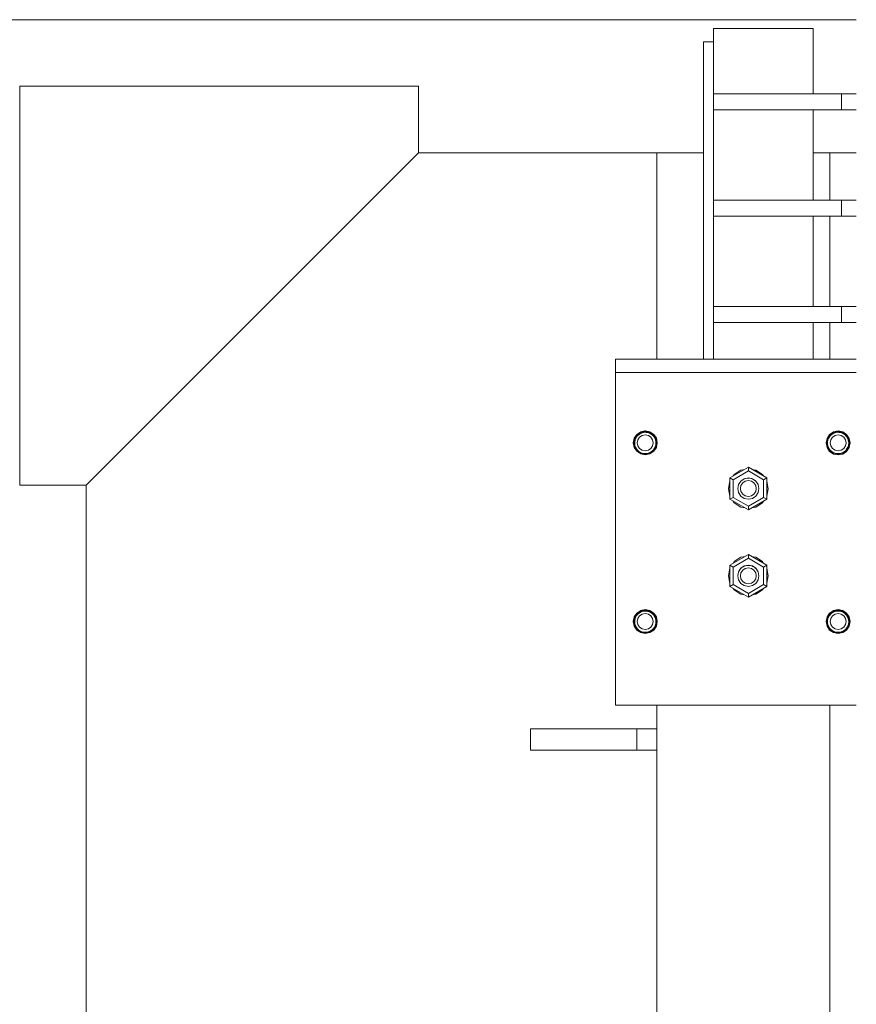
# Model space of a CAD drawing. Header units: millimetres. Extents: x 53746 to 116821, y -810352 to -765802.
# Tile 99 of 256: x 64602 to 65231, y -773228 to -772488. Entities that reach past the tile are written whole.
import ezdxf

# ---------------------------------------------------------------- set-up
doc = ezdxf.new("R2010")
doc.units = ezdxf.units.MM
doc.header["$MEASUREMENT"] = 0
for name, color, linetype, lineweight in [('Main Cradle Rails', 7, 'Continuous', 0), ('Side Cradle Stbd', 7, 'Continuous', 0), ('Side Cradle Tower', 7, 'Continuous', 0), ('Side Cradle Tower Rail Frame', 7, 'Continuous', 0)]:
    doc.layers.add(name, color=color, linetype=linetype, lineweight=lineweight)

# ---------------------------------------------------------------- blocks, each defined once
blk = doc.blocks.new('*U57')
at = {"layer": 'Side Cradle Stbd', "color": 7, "linetype": 'Continuous', "lineweight": 0}
for p, q in [((-20051.96, 15589.32), (-20852.29, 15589.32)), ((-20201.96, 15489.32), (-20381.07, 15489.32)), ((-20631.07, 13874.75), (-20631.07, 15239.32))]:
    blk.add_line(p, q, dxfattribs=at)
at = {"layer": 'Side Cradle Stbd', "color": 7, "linetype": 'Continuous', "lineweight": 0, "flags": 128}
blk.add_lwpolyline([(-20381.07, 15539.32), (-20681.07, 15539.32), (-20681.07, 15239.32), (-20631.07, 15239.32), (-20381.07, 15489.32), (-20381.07, 15539.32)], dxfattribs=at)
at = {"layer": 'Side Cradle Tower', "color": 7, "linetype": 'Continuous', "lineweight": 0}
for p, q in [((-20159.32, 15582.64), (-20159.32, 15533.64)), ((-20084.32, 15582.64), (-20084.32, 15533.64)), ((-20166.96, 15572.64), (-20166.96, 15333.93)), ((-20159.32, 15533.64), (-20159.32, 15521.64)), ((-20063.12, 15533.64), (-20063.12, 15521.64)), ((-20159.32, 15521.64), (-20159.32, 15453.64)), ((-20084.32, 15521.64), (-20084.32, 15453.64)), ((-20159.32, 15453.64), (-20159.32, 15441.64)), ((-20063.12, 15453.64), (-20063.12, 15441.64)), ((-20159.32, 15441.64), (-20159.32, 15373.64)), ((-20084.32, 15441.64), (-20084.32, 15373.64)), ((-20159.32, 15373.64), (-20159.32, 15361.64)), ((-20063.12, 15373.64), (-20063.12, 15361.64)), ((-20159.32, 15361.64), (-20159.32, 15333.93)), ((-20084.32, 15361.64), (-20084.32, 15333.93)), ((-20233.14, 15333.93), (-20226.39, 15333.93)), ((-20233.14, 15333.93), (-20233.14, 15333.92)), ((-20226.39, 15333.93), (-20051.96, 15333.93)), ((-20226.39, 15333.92), (-20171.89, 15333.92)), ((-20226.39, 15323.92), (-20171.89, 15323.92)), ((-20216.3, 15276.78), (-20217.23, 15275.55)), ((-20216.3, 15276.77), (-20216.3, 15276.78)), ((-20216.25, 15276.7), (-20216.24, 15276.7)), ((-20213.71, 15278.51), (-20215.35, 15277.49)), ((-20213.7, 15278.51), (-20213.05, 15278.64)), ((-20213.7, 15278.51), (-20213.7, 15278.51)), ((-20213.66, 15278.39), (-20213.66, 15278.39)), ((-20210.64, 15277.1), (-20212.94, 15276.64)), ((-20212.08, 15278.89), (-20210.64, 15279.02)), ((-20207.39, 15278.97), (-20210.64, 15279.62)), ((-20210.06, 15279), (-20210.64, 15279.02)), ((-20210.06, 15279), (-20208.63, 15278.77)), ((-20207.59, 15278.4), (-20207.58, 15278.4)), ((-20205, 15276.66), (-20205, 15276.66)), ((-20205, 15276.66), (-20204.24, 15275.81)), ((-20204.98, 15276.78), (-20204.98, 15276.77)), ((-20204.24, 15275.81), (-20204.98, 15276.78)), ((-20071.3, 15276.78), (-20072.23, 15275.55)), ((-20071.3, 15276.77), (-20071.3, 15276.78)), ((-20071.25, 15276.7), (-20071.24, 15276.7)), ((-20068.71, 15278.51), (-20070.35, 15277.49)), ((-20068.7, 15278.51), (-20068.05, 15278.64)), ((-20068.7, 15278.51), (-20068.7, 15278.51)), ((-20068.66, 15278.39), (-20068.66, 15278.39)), ((-20065.64, 15277.1), (-20067.94, 15276.64)), ((-20067.08, 15278.89), (-20065.64, 15279.02)), ((-20065.06, 15279), (-20065.64, 15279.02)), ((-20065.06, 15279), (-20063.63, 15278.77)), ((-20062.59, 15278.4), (-20062.58, 15278.4)), ((-20062.39, 15278.97), (-20059.63, 15277.13)), ((-20060, 15276.66), (-20060, 15276.66)), ((-20060, 15276.66), (-20059.24, 15275.81)), ((-20059.98, 15276.78), (-20059.98, 15276.77)), ((-20059.24, 15275.81), (-20059.98, 15276.78)), ((-20057.33, 15274.47), (-20059.28, 15277.38)), ((-20219.64, 15271.12), (-20218.96, 15267.68)), ((-20219.14, 15271.12), (-20219.14, 15271.12)), ((-20218.62, 15271.02), (-20218.62, 15271.1)), ((-20218.62, 15271.02), (-20218.62, 15271.02)), ((-20203.28, 15274.07), (-20203.28, 15274.07)), ((-20203.28, 15274.07), (-20203.01, 15273.42)), ((-20203.25, 15274.18), (-20203.25, 15274.18)), ((-20203.01, 15273.42), (-20203.25, 15274.18)), ((-20202.66, 15271.02), (-20202.66, 15271.02)), ((-20202.66, 15271.02), (-20202.64, 15270.76)), ((-20202.14, 15271.12), (-20202.14, 15271.12)), ((-20073.62, 15271.02), (-20073.62, 15271.1)), ((-20073.62, 15271.02), (-20073.62, 15271.02)), ((-20058.28, 15274.07), (-20058.28, 15274.07)), ((-20058.28, 15274.07), (-20058.01, 15273.42)), ((-20058.25, 15274.18), (-20058.25, 15274.18)), ((-20058.01, 15273.42), (-20058.25, 15274.18)), ((-20057.66, 15271.02), (-20057.66, 15271.02)), ((-20057.66, 15271.02), (-20057.64, 15270.76)), ((-20057.14, 15271.12), (-20057.14, 15271.12)), ((-20071.65, 15265.11), (-20068.89, 15263.27)), ((-20133.14, 15252.74), (-20147, 15244.74)), ((-20144.6, 15243.35), (-20133.14, 15249.97)), ((-20119.28, 15244.74), (-20133.14, 15252.74)), ((-20133.14, 15249.97), (-20133.14, 15252.74)), ((-20121.68, 15243.35), (-20133.14, 15249.97)), ((-20147, 15244.74), (-20147, 15228.74)), ((-20144.6, 15243.35), (-20147, 15244.74)), ((-20144.6, 15230.12), (-20144.6, 15243.35)), ((-20140.55, 15239.61), (-20140.58, 15239.53)), ((-20140.47, 15239.78), (-20140.47, 15239.77)), ((-20138.86, 15242.21), (-20139.06, 15242)), ((-20138.73, 15242.33), (-20138.73, 15242.33)), ((-20136.17, 15244.05), (-20136.17, 15244.05)), ((-20133.69, 15244.62), (-20133.69, 15244.62)), ((-20132.59, 15244.62), (-20133.11, 15244.64)), ((-20130.08, 15244.03), (-20130.16, 15244.05)), ((-20130.09, 15244.02), (-20130.09, 15244.02)), ((-20130.06, 15244.02), (-20130.08, 15244.03)), ((-20129.74, 15243.9), (-20130.05, 15244.02)), ((-20127.95, 15242.71), (-20127.53, 15242.35)), ((-20127.5, 15242.32), (-20127.5, 15242.32)), ((-20125.78, 15239.7), (-20125.78, 15239.7)), ((-20125.78, 15239.7), (-20125.68, 15239.44)), ((-20125.69, 15239.47), (-20125.72, 15239.57)), ((-20119.28, 15244.74), (-20121.68, 15243.35)), ((-20121.68, 15230.12), (-20121.68, 15243.35)), ((-20119.28, 15228.74), (-20119.28, 15244.74)), ((-20148.14, 15236.64), (-20148.14, 15236.64)), ((-20141.12, 15236.84), (-20141.14, 15236.73)), ((-20140.53, 15233.68), (-20141.14, 15236.74)), ((-20141.14, 15236.74), (-20141.14, 15236.74)), ((-20141.13, 15236.69), (-20141.13, 15236.74)), ((-20141.06, 15237.13), (-20141.12, 15236.85)), ((-20135.44, 15231.2), (-20133.14, 15230.74)), ((-20125.14, 15236.73), (-20125.18, 15236.92)), ((-20125.15, 15236.69), (-20125.18, 15236.82)), ((-20125.18, 15236.82), (-20125.15, 15236.69)), ((-20125.17, 15236.65), (-20125.17, 15236.65)), ((-20125.17, 15236.65), (-20125.17, 15236.59)), ((-20125.16, 15236.62), (-20125.15, 15236.69)), ((-20125.14, 15236.74), (-20125.14, 15236.74)), ((-20118.14, 15236.64), (-20118.14, 15236.64)), ((-20144.6, 15230.12), (-20147, 15228.74)), ((-20147, 15228.73), (-20147, 15228.74)), ((-20147, 15228.74), (-20133.14, 15220.74)), ((-20147, 15228.73), (-20133.15, 15220.73)), ((-20143.75, 15226.04), (-20144.64, 15227.37)), ((-20144.2, 15226.72), (-20144.64, 15227.37)), ((-20133.14, 15223.51), (-20144.6, 15230.12)), ((-20133.14, 15223.51), (-20121.68, 15230.12)), ((-20133.14, 15220.74), (-20119.28, 15228.74)), ((-20133.14, 15220.73), (-20119.28, 15228.73)), ((-20133.14, 15220.74), (-20133.14, 15223.51)), ((-20121.64, 15227.37), (-20122.08, 15226.72)), ((-20119.28, 15228.74), (-20121.68, 15230.12)), ((-20119.28, 15228.73), (-20119.28, 15228.74)), ((-20133.15, 15220.73), (-20133.14, 15220.73)), ((-20133.14, 15220.73), (-20133.14, 15220.74)), ((-20127.4, 15222.79), (-20130.73, 15222.12)), ((-20127.4, 15222.78), (-20130.73, 15222.12)), ((-20133.14, 15187.12), (-20147, 15179.12)), ((-20133.14, 15187.12), (-20147, 15179.12)), ((-20133.14, 15187.12), (-20133.14, 15187.12)), ((-20119.28, 15179.12), (-20133.14, 15187.12)), ((-20133.14, 15187.12), (-20133.14, 15187.12)), ((-20119.28, 15179.12), (-20133.14, 15187.12)), ((-20133.14, 15187.12), (-20133.14, 15184.35)), ((-20147, 15179.12), (-20147, 15179.12)), ((-20147, 15179.12), (-20147, 15163.12)), ((-20147, 15179.12), (-20144.6, 15177.73)), ((-20133.14, 15184.35), (-20144.6, 15177.73)), ((-20138.88, 15185.07), (-20135.55, 15185.73)), ((-20138.88, 15185.07), (-20135.55, 15185.73)), ((-20134.53, 15178.84), (-20133.51, 15178.98)), ((-20133.51, 15178.98), (-20133.14, 15178.97)), ((-20133.14, 15184.35), (-20121.68, 15177.73)), ((-20133.14, 15178.97), (-20132.28, 15178.94)), ((-20132.28, 15178.94), (-20132.28, 15178.94)), ((-20132.28, 15178.94), (-20130.85, 15178.65)), ((-20122.53, 15181.82), (-20121.64, 15180.49)), ((-20121.68, 15177.73), (-20119.28, 15179.12)), ((-20119.28, 15179.12), (-20119.28, 15179.12)), ((-20119.28, 15163.12), (-20119.28, 15179.12)), ((-20144.6, 15177.73), (-20144.6, 15164.5)), ((-20141.02, 15171.73), (-20141.11, 15171.26)), ((-20140.53, 15174.18), (-20140.6, 15173.82)), ((-20140.47, 15174.11), (-20140.26, 15174.59)), ((-20140.47, 15174.11), (-20140.47, 15174.11)), ((-20139.19, 15176.19), (-20138.78, 15176.63)), ((-20138.78, 15176.63), (-20138.73, 15176.67)), ((-20138.73, 15176.67), (-20138.42, 15177)), ((-20138.73, 15176.67), (-20138.73, 15176.67)), ((-20138.42, 15177), (-20138.1, 15177.24)), ((-20137.07, 15177.93), (-20136.2, 15178.38)), ((-20136.2, 15178.38), (-20136.17, 15178.39)), ((-20136.17, 15178.39), (-20136.17, 15178.39)), ((-20136.14, 15178.41), (-20135.17, 15178.71)), ((-20130.85, 15178.65), (-20130.12, 15178.37)), ((-20130.12, 15178.37), (-20130.09, 15178.36)), ((-20130.09, 15178.36), (-20130.09, 15178.36)), ((-20130.09, 15178.36), (-20129.69, 15178.21)), ((-20128.17, 15177.23), (-20127.53, 15176.69)), ((-20128.17, 15177.23), (-20127.53, 15176.69)), ((-20127.53, 15176.69), (-20127.5, 15176.66)), ((-20127.5, 15176.66), (-20127.5, 15176.66)), ((-20127.5, 15176.66), (-20127.48, 15176.65)), ((-20127.48, 15176.65), (-20127.05, 15176.13)), ((-20125.93, 15174.45), (-20125.81, 15174.12)), ((-20125.81, 15174.12), (-20125.78, 15174.04)), ((-20125.78, 15174.04), (-20125.78, 15174.04)), ((-20125.78, 15174.04), (-20125.66, 15173.73)), ((-20125.75, 15174.18), (-20125.14, 15171.12)), ((-20125.66, 15173.73), (-20125.75, 15174.18)), ((-20121.68, 15177.73), (-20121.68, 15164.5)), ((-20148.14, 15171.21), (-20148.14, 15171.21)), ((-20147, 15163.12), (-20144.6, 15164.5)), ((-20144.6, 15164.5), (-20133.14, 15157.89)), ((-20141.11, 15171.26), (-20141.14, 15171.12)), ((-20141.14, 15171.12), (-20141.14, 15171.12)), ((-20141.14, 15171.12), (-20141.13, 15171.06)), ((-20141.13, 15171.08), (-20141.11, 15171.26)), ((-20141.13, 15171.06), (-20141.13, 15171.08)), ((-20135.44, 15165.53), (-20133.14, 15165.08)), ((-20121.68, 15164.5), (-20133.14, 15157.89)), ((-20125.18, 15171.31), (-20125.17, 15171.08)), ((-20125.14, 15171.12), (-20125.18, 15171.31)), ((-20125.17, 15170.96), (-20125.14, 15171.12)), ((-20125.17, 15171.08), (-20125.17, 15170.99)), ((-20125.17, 15170.99), (-20125.17, 15170.99)), ((-20125.17, 15170.99), (-20125.17, 15170.96)), ((-20125.14, 15171.12), (-20125.14, 15171.12)), ((-20121.68, 15164.5), (-20119.28, 15163.12)), ((-20147, 15163.12), (-20133.14, 15155.12)), ((-20133.14, 15155.12), (-20119.28, 15163.12)), ((-20133.14, 15157.89), (-20133.14, 15155.12)), ((-20233.14, 15073.92), (-20233.14, 15145.71)), ((-20216.3, 15142.39), (-20217.23, 15141.16)), ((-20216.3, 15142.39), (-20216.3, 15142.39)), ((-20216.25, 15142.31), (-20216.24, 15142.31)), ((-20213.71, 15144.12), (-20215.35, 15143.1)), ((-20213.7, 15144.12), (-20213.05, 15144.25)), ((-20213.7, 15144.12), (-20213.7, 15144.12)), ((-20213.66, 15144), (-20213.66, 15144)), ((-20210.64, 15142.71), (-20212.94, 15142.25)), ((-20212.08, 15144.5), (-20210.64, 15144.63)), ((-20210.06, 15144.61), (-20210.64, 15144.63)), ((-20210.06, 15144.61), (-20208.63, 15144.38)), ((-20207.59, 15144.02), (-20207.58, 15144.02)), ((-20204.28, 15143.07), (-20207.2, 15145.02)), ((-20205, 15142.28), (-20205, 15142.27)), ((-20205, 15142.27), (-20204.24, 15141.43)), ((-20204.98, 15142.39), (-20204.98, 15142.39)), ((-20204.24, 15141.43), (-20204.98, 15142.39)), ((-20071.3, 15142.39), (-20072.23, 15141.16)), ((-20071.3, 15142.38), (-20071.3, 15142.39)), ((-20071.25, 15142.31), (-20071.24, 15142.31)), ((-20068.71, 15144.12), (-20070.35, 15143.09)), ((-20068.7, 15144.12), (-20068.05, 15144.25)), ((-20068.7, 15144.12), (-20068.7, 15144.12)), ((-20068.66, 15144), (-20068.66, 15144)), ((-20065.64, 15142.71), (-20067.94, 15142.25)), ((-20067.08, 15144.5), (-20065.64, 15144.63)), ((-20065.06, 15144.61), (-20065.64, 15144.63)), ((-20065.06, 15144.61), (-20063.63, 15144.37)), ((-20062.59, 15144.01), (-20062.58, 15144.01)), ((-20060, 15142.27), (-20060, 15142.27)), ((-20060, 15142.27), (-20059.24, 15141.42)), ((-20059.98, 15142.39), (-20059.98, 15142.38)), ((-20059.24, 15141.42), (-20059.98, 15142.39)), ((-20059.63, 15142.74), (-20057.79, 15139.98)), ((-20219.14, 15136.73), (-20219.14, 15136.73)), ((-20218.62, 15136.63), (-20218.62, 15136.71)), ((-20218.62, 15136.63), (-20218.62, 15136.63)), ((-20203.28, 15139.68), (-20203.28, 15139.68)), ((-20203.28, 15139.68), (-20203.01, 15139.04)), ((-20203.25, 15139.79), (-20203.25, 15139.79)), ((-20203.01, 15139.04), (-20203.25, 15139.79)), ((-20202.66, 15136.63), (-20202.66, 15136.63)), ((-20202.66, 15136.63), (-20202.64, 15136.37)), ((-20202.14, 15136.73), (-20202.14, 15136.73)), ((-20074.64, 15136.71), (-20073.96, 15140.15)), ((-20074.14, 15136.73), (-20074.14, 15136.73)), ((-20073.62, 15136.63), (-20073.62, 15136.71)), ((-20073.62, 15136.63), (-20073.62, 15136.63)), ((-20058.28, 15139.68), (-20058.28, 15139.68)), ((-20058.28, 15139.68), (-20058.01, 15139.03)), ((-20058.25, 15139.79), (-20058.25, 15139.79)), ((-20058.01, 15139.03), (-20058.25, 15139.79)), ((-20057.66, 15136.63), (-20057.66, 15136.63)), ((-20057.66, 15136.63), (-20057.64, 15136.37)), ((-20057.14, 15136.73), (-20057.14, 15136.73)), ((-20207.39, 15128.88), (-20210.64, 15128.23)), ((-20065.64, 15128.23), (-20062.39, 15128.88)), ((-20226.39, 15073.92), (-20233.14, 15073.92))]:
    blk.add_line(p, q, dxfattribs=at)
at = {"layer": 'Side Cradle Tower', "color": 7, "linetype": 'Continuous', "lineweight": 0, "flags": 128}
for points in [[(-20159.32, 15582.64), (-20159.32, 15582.64), (-20084.32, 15582.64), (-20084.32, 15582.64)], [(-20166.96, 15572.64), (-20166.96, 15572.64), (-20159.32, 15572.64)], [(-20159.32, 15533.64), (-20159.32, 15533.64), (-20063.12, 15533.64), (-20051.96, 15533.64)], [(-20159.32, 15521.64), (-20159.32, 15521.64), (-20063.12, 15521.64), (-20051.96, 15521.64)], [(-20159.32, 15453.64), (-20159.32, 15453.64), (-20063.12, 15453.64), (-20051.96, 15453.64)], [(-20159.32, 15441.64), (-20159.32, 15441.64), (-20063.12, 15441.64), (-20051.96, 15441.64)], [(-20159.32, 15373.64), (-20159.32, 15373.64), (-20063.12, 15373.64), (-20051.96, 15373.64)], [(-20159.32, 15361.64), (-20159.32, 15361.64), (-20063.12, 15361.64), (-20051.96, 15361.64)], [(-20233.14, 15333.92), (-20233.14, 15333.92), (-20233.14, 15323.92)], [(-20226.39, 15333.92), (-20233.14, 15333.92), (-20233.14, 15333.92)], [(-20051.96, 15333.92), (-20099.39, 15333.92), (-20171.89, 15333.92)], [(-20226.39, 15323.92), (-20233.14, 15323.92), (-20233.14, 15280.07), (-20233.14, 15253.88), (-20233.14, 15203.91), (-20233.14, 15153.89), (-20233.14, 15145.71)], [(-20051.96, 15323.92), (-20099.39, 15323.92), (-20171.89, 15323.92)], [(-20219.64, 15271.12), (-20218.96, 15274.56), (-20217, 15277.48), (-20214.08, 15279.44), (-20210.89, 15280.07), (-20210.64, 15280.12), (-20210.39, 15280.07), (-20207.2, 15279.44), (-20204.28, 15277.48), (-20202.33, 15274.56), (-20201.64, 15271.12), (-20202.33, 15267.68), (-20204.28, 15264.76), (-20207.2, 15262.81), (-20210.64, 15262.12), (-20214.08, 15262.81), (-20217, 15264.76), (-20218.96, 15267.68)], [(-20210.64, 15279.62), (-20213.89, 15278.97), (-20216.65, 15277.13), (-20218.49, 15274.37), (-20219.14, 15271.12), (-20219.14, 15271.12)], [(-20217.24, 15275.55), (-20217.24, 15275.55), (-20217.95, 15274.28), (-20217.99, 15274.14), (-20217.99, 15274.14)], [(-20217.24, 15275.55), (-20216.46, 15276.51), (-20216.29, 15276.66), (-20216.25, 15276.7)], [(-20210.64, 15277.1), (-20208.34, 15276.64), (-20206.4, 15275.34), (-20205.1, 15273.39), (-20204.64, 15271.1), (-20205.1, 15268.8), (-20206.4, 15266.85), (-20208.34, 15265.55), (-20210.64, 15265.1), (-20212.94, 15265.55), (-20214.88, 15266.85), (-20216.18, 15268.8), (-20216.64, 15271.1), (-20216.18, 15273.39), (-20214.88, 15275.34), (-20212.94, 15276.64)], [(-20216.3, 15276.77), (-20216.3, 15276.78), (-20215.72, 15277.16)], [(-20215.36, 15277.48), (-20215.36, 15277.48), (-20216.25, 15276.7), (-20216.25, 15276.7)], [(-20215.36, 15277.48), (-20214.31, 15278.13), (-20213.69, 15278.38), (-20213.66, 15278.39)], [(-20213.7, 15278.51), (-20213.7, 15278.51), (-20213.7, 15278.51)], [(-20212.08, 15278.89), (-20212.08, 15278.89), (-20212.96, 15278.68), (-20213.66, 15278.39), (-20213.66, 15278.39)], [(-20208.64, 15278.77), (-20210.64, 15279.12), (-20212.08, 15278.89)], [(-20210.65, 15279.12), (-20210.64, 15279.12), (-20210.64, 15279.12)], [(-20207.58, 15278.4), (-20207.58, 15278.4), (-20207.61, 15278.41), (-20208.63, 15278.77)], [(-20208.33, 15278.66), (-20207.58, 15278.51), (-20207.58, 15278.51)], [(-20206.18, 15277.66), (-20207.58, 15278.51), (-20207.57, 15278.51)], [(-20207.58, 15278.4), (-20207.46, 15278.36), (-20206.18, 15277.66)], [(-20202.14, 15271.12), (-20202.14, 15271.12), (-20202.79, 15274.37), (-20204.63, 15277.13), (-20207.39, 15278.97)], [(-20205, 15276.66), (-20205, 15276.66), (-20205.04, 15276.7), (-20205.21, 15276.9), (-20206.18, 15277.66), (-20206.18, 15277.66)], [(-20205.48, 15277.11), (-20204.98, 15276.78), (-20204.98, 15276.77)], [(-20203.28, 15274.07), (-20203.28, 15274.07), (-20203.31, 15274.14), (-20203.57, 15274.77), (-20204.24, 15275.81), (-20204.24, 15275.81)], [(-20057.33, 15274.47), (-20056.64, 15271.02), (-20057.33, 15267.58), (-20059.28, 15264.66), (-20062.2, 15262.71), (-20065.64, 15262.02), (-20069.08, 15262.71), (-20072, 15264.66), (-20073.96, 15267.58), (-20074.64, 15271.02), (-20073.96, 15274.47), (-20072, 15277.38), (-20069.08, 15279.34), (-20065.64, 15280.02), (-20062.2, 15279.34), (-20059.28, 15277.38)], [(-20062.39, 15278.97), (-20065.64, 15279.62), (-20068.89, 15278.97), (-20071.65, 15277.13), (-20073.49, 15274.37), (-20074.14, 15271.12), (-20074.14, 15271.12)], [(-20072.24, 15275.55), (-20072.24, 15275.55), (-20072.95, 15274.28), (-20072.99, 15274.14), (-20072.99, 15274.14)], [(-20072.24, 15275.55), (-20071.46, 15276.51), (-20071.29, 15276.66), (-20071.25, 15276.7)], [(-20065.64, 15277.1), (-20063.34, 15276.64), (-20061.4, 15275.34), (-20060.1, 15273.39), (-20059.64, 15271.1), (-20060.1, 15268.8), (-20061.4, 15266.85), (-20063.34, 15265.55), (-20065.64, 15265.1), (-20067.94, 15265.55), (-20069.88, 15266.85), (-20071.18, 15268.8), (-20071.64, 15271.1), (-20071.18, 15273.39), (-20069.88, 15275.34), (-20067.94, 15276.64)], [(-20071.3, 15276.77), (-20071.3, 15276.78), (-20070.72, 15277.16)], [(-20070.36, 15277.48), (-20070.36, 15277.48), (-20071.25, 15276.7), (-20071.25, 15276.7)], [(-20070.36, 15277.48), (-20069.31, 15278.13), (-20068.69, 15278.38), (-20068.66, 15278.39)], [(-20068.7, 15278.51), (-20068.7, 15278.51), (-20068.7, 15278.51)], [(-20067.08, 15278.89), (-20067.08, 15278.89), (-20067.96, 15278.68), (-20068.66, 15278.39), (-20068.66, 15278.39)], [(-20063.64, 15278.77), (-20065.64, 15279.12), (-20067.08, 15278.89)], [(-20065.65, 15279.12), (-20065.64, 15279.12), (-20065.64, 15279.12)], [(-20062.58, 15278.4), (-20062.58, 15278.4), (-20062.61, 15278.41), (-20063.63, 15278.77)], [(-20063.33, 15278.66), (-20062.58, 15278.51), (-20062.58, 15278.51)], [(-20061.18, 15277.66), (-20062.58, 15278.51), (-20062.57, 15278.51)], [(-20062.58, 15278.4), (-20062.46, 15278.36), (-20061.18, 15277.66)], [(-20060, 15276.66), (-20060, 15276.66), (-20060.04, 15276.7), (-20060.21, 15276.9), (-20061.18, 15277.66), (-20061.18, 15277.66)], [(-20060.48, 15277.11), (-20059.98, 15276.78), (-20059.98, 15276.77)], [(-20057.14, 15271.12), (-20057.14, 15271.12), (-20057.79, 15274.37), (-20059.63, 15277.13)], [(-20058.28, 15274.07), (-20058.28, 15274.07), (-20058.31, 15274.14), (-20058.57, 15274.77), (-20059.24, 15275.81), (-20059.24, 15275.81)], [(-20219.14, 15271.12), (-20218.49, 15267.87), (-20216.65, 15265.11), (-20213.89, 15263.27), (-20210.64, 15262.62), (-20207.39, 15263.27), (-20204.63, 15265.11), (-20202.79, 15267.87), (-20202.14, 15271.12)], [(-20219.14, 15271.12), (-20218.49, 15267.86), (-20216.65, 15265.11), (-20213.89, 15263.26), (-20210.64, 15262.62), (-20207.39, 15263.26), (-20204.63, 15265.11), (-20202.79, 15267.86), (-20202.14, 15271.12)], [(-20218.62, 15271), (-20218.64, 15271.12), (-20218.62, 15271.25)], [(-20218.62, 15271.1), (-20218.62, 15271.1), (-20218.61, 15271.68)], [(-20202.64, 15270.76), (-20202.64, 15270.76), (-20202.78, 15269.53), (-20203.18, 15268.13), (-20203.23, 15268.03), (-20203.26, 15267.96), (-20203.72, 15267.01), (-20204.56, 15265.82), (-20204.96, 15265.42), (-20205, 15265.38), (-20205.43, 15264.95), (-20206.62, 15264.1), (-20207.56, 15263.65), (-20207.58, 15263.64), (-20207.74, 15263.57), (-20209.14, 15263.16), (-20210.37, 15263.03), (-20210.64, 15263.04), (-20210.64, 15263.04), (-20211.82, 15263.11), (-20213.03, 15263.39), (-20213.69, 15263.66), (-20213.72, 15263.67), (-20214.38, 15263.95), (-20215.42, 15264.61), (-20216.28, 15265.38), (-20216.32, 15265.42), (-20216.51, 15265.58), (-20217.28, 15266.55), (-20217.98, 15267.83), (-20218.02, 15267.96), (-20218.05, 15268.03), (-20218.38, 15269), (-20218.62, 15270.44), (-20218.62, 15271.02), (-20218.62, 15271.02)], [(-20218.61, 15271.68), (-20218.36, 15273.11), (-20218.36, 15273.11)], [(-20218.36, 15273.11), (-20218.03, 15274.18), (-20218.03, 15274.18)], [(-20218.36, 15273.11), (-20218.02, 15274.08), (-20217.99, 15274.14)], [(-20218.03, 15274.18), (-20218.03, 15274.18), (-20217.84, 15274.46)], [(-20203.46, 15274.49), (-20203.25, 15274.18), (-20203.25, 15274.18)], [(-20202.66, 15271.02), (-20202.66, 15271.02), (-20202.66, 15271.1), (-20202.73, 15272.22), (-20203.01, 15273.42), (-20203.01, 15273.42)], [(-20202.68, 15271.3), (-20202.64, 15271.12), (-20202.64, 15270.76)], [(-20074.14, 15271.12), (-20073.49, 15267.87), (-20071.65, 15265.11)], [(-20057.14, 15271.12), (-20057.79, 15267.86), (-20059.63, 15265.11), (-20062.39, 15263.26), (-20065.64, 15262.62), (-20068.89, 15263.26), (-20071.65, 15265.11), (-20073.49, 15267.86), (-20074.14, 15271.12)], [(-20073.62, 15271), (-20073.64, 15271.12), (-20073.62, 15271.25)], [(-20073.62, 15271.1), (-20073.62, 15271.1), (-20073.61, 15271.68)], [(-20057.64, 15270.76), (-20057.64, 15270.76), (-20057.78, 15269.53), (-20058.18, 15268.13), (-20058.23, 15268.03), (-20058.26, 15267.96), (-20058.72, 15267.01), (-20059.56, 15265.82), (-20059.96, 15265.42), (-20060, 15265.38), (-20060.43, 15264.95), (-20061.62, 15264.1), (-20062.56, 15263.65), (-20062.58, 15263.64), (-20062.74, 15263.57), (-20064.14, 15263.16), (-20065.37, 15263.03), (-20065.64, 15263.04), (-20065.64, 15263.04), (-20066.82, 15263.11), (-20068.03, 15263.39), (-20068.69, 15263.66), (-20068.72, 15263.67), (-20069.38, 15263.95), (-20070.42, 15264.61), (-20071.28, 15265.38), (-20071.32, 15265.42), (-20071.51, 15265.58), (-20072.28, 15266.55), (-20072.98, 15267.83), (-20073.02, 15267.96), (-20073.05, 15268.03), (-20073.38, 15269), (-20073.62, 15270.44), (-20073.62, 15271.02), (-20073.62, 15271.02)], [(-20073.61, 15271.68), (-20073.36, 15273.11), (-20073.36, 15273.11)], [(-20073.36, 15273.11), (-20073.03, 15274.18), (-20073.03, 15274.18)], [(-20073.36, 15273.11), (-20073.02, 15274.08), (-20072.99, 15274.14)], [(-20073.03, 15274.18), (-20073.03, 15274.18), (-20072.84, 15274.46)], [(-20068.89, 15263.27), (-20065.64, 15262.62), (-20062.39, 15263.27), (-20059.63, 15265.11), (-20057.79, 15267.87), (-20057.14, 15271.12)], [(-20058.46, 15274.49), (-20058.25, 15274.18), (-20058.25, 15274.18)], [(-20057.66, 15271.02), (-20057.66, 15271.02), (-20057.66, 15271.1), (-20057.73, 15272.22), (-20058.01, 15273.42), (-20058.01, 15273.42)], [(-20057.68, 15271.3), (-20057.64, 15271.12), (-20057.64, 15270.76)], [(-20144.44, 15246.21), (-20143.75, 15247.25), (-20138.88, 15250.5), (-20136.03, 15251.07)], [(-20130.25, 15251.07), (-20127.4, 15250.5), (-20122.53, 15247.25), (-20121.84, 15246.21)], [(-20148.14, 15236.64), (-20148.14, 15236.64), (-20147, 15242.38), (-20147, 15242.39)], [(-20148.14, 15236.64), (-20148.14, 15236.65), (-20147.51, 15239.83), (-20147, 15242.38), (-20147, 15242.38)], [(-20125.14, 15236.74), (-20125.75, 15239.8), (-20127.48, 15242.4), (-20130.08, 15244.13), (-20133.14, 15244.74), (-20136.2, 15244.13), (-20138.8, 15242.4), (-20140.53, 15239.8), (-20141.14, 15236.74)], [(-20140.59, 15239.51), (-20140.5, 15239.7), (-20140.47, 15239.77)], [(-20140.32, 15240.1), (-20140.53, 15239.79), (-20140.58, 15239.53)], [(-20140.44, 15239.84), (-20140.53, 15239.7), (-20140.55, 15239.61)], [(-20140.55, 15239.6), (-20140.53, 15239.71), (-20140.44, 15239.84)], [(-20140.47, 15239.77), (-20140.47, 15239.77), (-20140.31, 15240.13)], [(-20135.44, 15231.2), (-20137.38, 15232.5), (-20138.68, 15234.44), (-20139.14, 15236.74), (-20138.68, 15239.03), (-20137.38, 15240.98), (-20135.44, 15242.28), (-20133.14, 15242.74), (-20130.84, 15242.28), (-20128.9, 15240.98), (-20127.6, 15239.03), (-20127.14, 15236.74), (-20127.6, 15234.44), (-20128.9, 15232.5), (-20130.84, 15231.2), (-20133.14, 15230.74)], [(-20139.1, 15241.95), (-20138.78, 15242.29), (-20138.73, 15242.33)], [(-20138.48, 15242.6), (-20138.8, 15242.39), (-20139.06, 15242)], [(-20138.86, 15242.21), (-20138.8, 15242.3), (-20138.7, 15242.36)], [(-20138.71, 15242.36), (-20138.8, 15242.3), (-20138.85, 15242.22)], [(-20138.73, 15242.33), (-20138.73, 15242.33), (-20138.46, 15242.62)], [(-20136.81, 15243.72), (-20136.2, 15244.04), (-20136.17, 15244.05)], [(-20135.57, 15244.25), (-20136.2, 15244.12), (-20136.72, 15243.77)], [(-20136.15, 15244.06), (-20136.17, 15244.06), (-20136.2, 15244.04), (-20136.2, 15244.04), (-20136.2, 15244.04), (-20136.72, 15243.77)], [(-20136.17, 15244.05), (-20136.17, 15244.05), (-20136.14, 15244.07), (-20135.51, 15244.27)], [(-20133.87, 15244.59), (-20133.51, 15244.64), (-20133.14, 15244.63), (-20132.5, 15244.61)], [(-20132.59, 15244.62), (-20133.14, 15244.73), (-20133.69, 15244.62)], [(-20133.16, 15244.64), (-20133.49, 15244.65), (-20133.69, 15244.62)], [(-20133.17, 15244.64), (-20133.14, 15244.64), (-20133.11, 15244.64)], [(-20130.67, 15244.25), (-20130.12, 15244.03), (-20130.09, 15244.02), (-20130.09, 15244.02)], [(-20129.74, 15243.9), (-20130.08, 15244.12), (-20130.63, 15244.23)], [(-20130.17, 15244.05), (-20130.08, 15244.04), (-20130.05, 15244.01)], [(-20130.09, 15244.02), (-20129.69, 15243.87), (-20129.68, 15243.86)], [(-20127.23, 15242.01), (-20127.48, 15242.39), (-20127.91, 15242.67)], [(-20127.53, 15242.35), (-20127.5, 15242.32), (-20127.5, 15242.32)], [(-20127.23, 15242.01), (-20127.47, 15242.3), (-20127.48, 15242.31), (-20127.48, 15242.31), (-20127.5, 15242.33), (-20127.53, 15242.35)], [(-20127.5, 15242.32), (-20127.48, 15242.31), (-20127.19, 15241.95)], [(-20125.89, 15240.02), (-20125.81, 15239.78), (-20125.78, 15239.7), (-20125.78, 15239.7)], [(-20125.69, 15239.47), (-20125.75, 15239.79), (-20125.89, 15240)], [(-20125.72, 15239.58), (-20125.75, 15239.7), (-20125.81, 15239.8)], [(-20125.81, 15239.8), (-20125.75, 15239.71), (-20125.72, 15239.57)], [(-20119.28, 15242.39), (-20119.28, 15242.38), (-20118.14, 15236.64), (-20118.14, 15236.64)], [(-20119.28, 15242.38), (-20119.28, 15242.38), (-20119.28, 15242.37), (-20118.88, 15240.38), (-20118.14, 15236.64)], [(-20147, 15230.9), (-20147, 15230.9), (-20148.14, 15236.64)], [(-20147, 15230.9), (-20147, 15230.91), (-20147.08, 15231.29), (-20148.14, 15236.64), (-20148.14, 15236.64)], [(-20141.13, 15236.74), (-20141.13, 15236.74), (-20141.12, 15236.85)], [(-20141.13, 15236.75), (-20141.13, 15236.74), (-20141.13, 15236.7)], [(-20140.53, 15233.68), (-20138.8, 15231.08), (-20136.2, 15229.35), (-20133.14, 15228.74), (-20130.08, 15229.35), (-20127.48, 15231.08), (-20125.75, 15233.68), (-20125.14, 15236.74), (-20125.14, 15236.74)], [(-20125.18, 15236.93), (-20125.17, 15236.74), (-20125.17, 15236.65), (-20125.17, 15236.65)], [(-20118.14, 15236.64), (-20119.28, 15230.9), (-20119.28, 15230.9)], [(-20118.14, 15236.64), (-20118.14, 15236.64), (-20118.14, 15236.63), (-20119.28, 15230.9), (-20119.28, 15230.9)], [(-20135.55, 15222.12), (-20138.88, 15222.79), (-20143.75, 15226.04), (-20144.64, 15227.37)], [(-20138.88, 15222.79), (-20143.75, 15226.04), (-20143.75, 15226.04)], [(-20121.64, 15227.37), (-20122.53, 15226.04), (-20127.4, 15222.79)], [(-20122.54, 15226.03), (-20127.4, 15222.78), (-20127.4, 15222.78)], [(-20121.64, 15227.37), (-20122.53, 15226.04), (-20122.54, 15226.03)], [(-20135.55, 15222.12), (-20138.88, 15222.78), (-20138.88, 15222.79)], [(-20144.64, 15180.49), (-20143.75, 15181.82), (-20138.88, 15185.07)], [(-20144.64, 15180.49), (-20143.75, 15181.82), (-20143.75, 15181.82)], [(-20143.75, 15181.82), (-20138.88, 15185.07), (-20138.88, 15185.07)], [(-20125.75, 15174.18), (-20127.48, 15176.77), (-20130.08, 15178.51), (-20133.14, 15179.12), (-20136.2, 15178.51), (-20138.8, 15176.77), (-20140.53, 15174.18), (-20141.14, 15171.12), (-20141.14, 15171.12)], [(-20134.54, 15178.84), (-20133.51, 15178.98), (-20133.14, 15178.97), (-20132.28, 15178.94)], [(-20132.28, 15178.94), (-20132.28, 15178.94), (-20130.85, 15178.65), (-20130.12, 15178.37), (-20130.09, 15178.36), (-20130.09, 15178.36)], [(-20130.73, 15185.73), (-20127.4, 15185.07), (-20127.4, 15185.07)], [(-20130.73, 15185.73), (-20127.4, 15185.07), (-20122.53, 15181.82), (-20121.64, 15180.49)], [(-20127.4, 15185.07), (-20122.53, 15181.82), (-20122.53, 15181.82)], [(-20148.14, 15171.21), (-20147, 15176.95), (-20147, 15176.96)], [(-20148.14, 15171.21), (-20147, 15176.95), (-20147, 15176.95)], [(-20140.6, 15173.82), (-20140.5, 15174.04), (-20140.47, 15174.11)], [(-20140.47, 15174.11), (-20140.47, 15174.11), (-20140.26, 15174.58)], [(-20139.19, 15176.19), (-20138.78, 15176.63), (-20138.73, 15176.67)], [(-20135.44, 15165.53), (-20137.38, 15166.83), (-20138.68, 15168.78), (-20139.14, 15171.08), (-20138.68, 15173.37), (-20137.38, 15175.32), (-20135.44, 15176.62), (-20133.14, 15177.08), (-20130.84, 15176.62), (-20128.9, 15175.32), (-20127.6, 15173.37), (-20127.14, 15171.08), (-20127.6, 15168.78), (-20128.9, 15166.83), (-20130.84, 15165.53), (-20133.14, 15165.08)], [(-20138.73, 15176.67), (-20138.73, 15176.67), (-20138.42, 15177), (-20138.1, 15177.24)], [(-20137.07, 15177.93), (-20136.2, 15178.38), (-20136.17, 15178.39)], [(-20136.17, 15178.39), (-20136.17, 15178.39), (-20136.14, 15178.41), (-20135.17, 15178.71)], [(-20130.09, 15178.36), (-20129.69, 15178.21), (-20129.13, 15177.88)], [(-20127.53, 15176.69), (-20127.5, 15176.66), (-20127.5, 15176.66)], [(-20127.5, 15176.66), (-20127.48, 15176.65), (-20127.05, 15176.13)], [(-20125.93, 15174.45), (-20125.81, 15174.12), (-20125.78, 15174.04), (-20125.78, 15174.04)], [(-20119.28, 15176.95), (-20118.14, 15171.21), (-20118.14, 15171.21)], [(-20119.28, 15176.95), (-20119.28, 15176.95), (-20118.14, 15171.21)], [(-20147, 15165.47), (-20147, 15165.47), (-20148.14, 15171.21), (-20148.14, 15171.21)], [(-20148.14, 15171.21), (-20147.93, 15170.14), (-20147.5, 15167.98), (-20147, 15165.48), (-20147, 15165.47), (-20147, 15165.47)], [(-20141.14, 15171.12), (-20140.53, 15168.06), (-20138.8, 15165.46), (-20136.2, 15163.73), (-20133.14, 15163.12), (-20130.08, 15163.73), (-20127.48, 15165.46), (-20125.75, 15168.06), (-20125.14, 15171.12)], [(-20141.13, 15171.08), (-20141.13, 15171.08), (-20141.11, 15171.25)], [(-20125.18, 15171.31), (-20125.17, 15171.08), (-20125.17, 15170.99), (-20125.17, 15170.99)], [(-20118.14, 15171.21), (-20118.14, 15171.21), (-20119.28, 15165.47), (-20119.28, 15165.47)], [(-20119.28, 15165.47), (-20119.28, 15165.47), (-20118.89, 15167.43), (-20118.14, 15171.21)], [(-20136.03, 15156.79), (-20138.88, 15157.35), (-20143.75, 15160.6), (-20144.44, 15161.64)], [(-20121.84, 15161.64), (-20122.53, 15160.6), (-20127.4, 15157.35), (-20130.25, 15156.79)], [(-20204.28, 15143.07), (-20202.33, 15140.15), (-20201.64, 15136.71), (-20202.33, 15133.26), (-20204.28, 15130.34), (-20207.2, 15128.39), (-20210.64, 15127.71), (-20214.08, 15128.39), (-20217, 15130.34), (-20218.96, 15133.26), (-20219.64, 15136.71), (-20218.96, 15140.15), (-20217, 15143.07), (-20214.08, 15145.02), (-20210.65, 15145.71), (-20210.64, 15145.71), (-20210.63, 15145.71), (-20207.2, 15145.02)], [(-20202.14, 15136.73), (-20202.14, 15136.73), (-20202.79, 15139.98), (-20204.63, 15142.74), (-20207.39, 15144.58), (-20210.64, 15145.23), (-20213.89, 15144.58), (-20216.65, 15142.74), (-20218.49, 15139.98), (-20219.14, 15136.73), (-20219.14, 15136.73)], [(-20217.24, 15141.16), (-20216.46, 15142.13), (-20216.29, 15142.28), (-20216.25, 15142.31)], [(-20210.64, 15142.71), (-20208.34, 15142.25), (-20206.4, 15140.95), (-20205.1, 15139), (-20204.64, 15136.71), (-20205.1, 15134.41), (-20206.4, 15132.47), (-20208.34, 15131.17), (-20210.64, 15130.71), (-20212.94, 15131.17), (-20214.88, 15132.47), (-20216.18, 15134.41), (-20216.64, 15136.71), (-20216.18, 15139), (-20214.88, 15140.95), (-20212.94, 15142.25)], [(-20216.3, 15142.38), (-20216.3, 15142.39), (-20215.72, 15142.77)], [(-20215.36, 15143.09), (-20215.36, 15143.09), (-20216.25, 15142.31), (-20216.25, 15142.31)], [(-20215.36, 15143.09), (-20214.31, 15143.74), (-20213.69, 15143.99), (-20213.66, 15144)], [(-20213.7, 15144.12), (-20213.7, 15144.12), (-20213.7, 15144.12)], [(-20212.08, 15144.5), (-20212.08, 15144.5), (-20212.96, 15144.29), (-20213.66, 15144), (-20213.66, 15144)], [(-20208.64, 15144.38), (-20210.64, 15144.73), (-20212.08, 15144.5)], [(-20210.65, 15144.73), (-20210.64, 15144.73), (-20210.64, 15144.73)], [(-20207.58, 15144.02), (-20207.58, 15144.02), (-20207.61, 15144.02), (-20208.63, 15144.38)], [(-20208.33, 15144.27), (-20207.58, 15144.12), (-20207.58, 15144.12)], [(-20206.18, 15143.28), (-20207.58, 15144.12), (-20207.57, 15144.12)], [(-20207.58, 15144.02), (-20207.46, 15143.97), (-20206.18, 15143.28)], [(-20205, 15142.27), (-20205, 15142.27), (-20205.04, 15142.31), (-20205.21, 15142.51), (-20206.18, 15143.28), (-20206.18, 15143.28)], [(-20205.48, 15142.72), (-20204.98, 15142.39), (-20204.98, 15142.38)], [(-20074.64, 15136.71), (-20073.96, 15133.26), (-20072, 15130.34), (-20069.08, 15128.39), (-20065.64, 15127.71), (-20062.2, 15128.39), (-20059.28, 15130.34), (-20057.33, 15133.26), (-20056.64, 15136.71), (-20057.33, 15140.15), (-20059.28, 15143.07), (-20062.2, 15145.02), (-20065.64, 15145.71), (-20069.08, 15145.02), (-20072, 15143.07), (-20073.96, 15140.15)], [(-20059.63, 15142.74), (-20062.39, 15144.58), (-20065.64, 15145.23), (-20068.89, 15144.58), (-20071.65, 15142.74), (-20073.49, 15139.98), (-20074.14, 15136.73), (-20074.14, 15136.73)], [(-20072.24, 15141.16), (-20071.46, 15142.12), (-20071.29, 15142.27), (-20071.25, 15142.31)], [(-20065.64, 15142.71), (-20063.34, 15142.25), (-20061.4, 15140.95), (-20060.1, 15139), (-20059.64, 15136.71), (-20060.1, 15134.41), (-20061.4, 15132.46), (-20063.34, 15131.16), (-20065.64, 15130.71), (-20067.94, 15131.16), (-20069.88, 15132.46), (-20071.18, 15134.41), (-20071.64, 15136.71), (-20071.18, 15139), (-20069.88, 15140.95), (-20067.94, 15142.25)], [(-20071.3, 15142.38), (-20071.3, 15142.39), (-20070.72, 15142.77)], [(-20070.36, 15143.09), (-20070.36, 15143.09), (-20071.25, 15142.31), (-20071.25, 15142.31)], [(-20070.36, 15143.09), (-20069.31, 15143.74), (-20068.69, 15143.99), (-20068.66, 15144)], [(-20068.7, 15144.12), (-20068.7, 15144.12), (-20068.7, 15144.12)], [(-20067.08, 15144.5), (-20067.08, 15144.5), (-20067.96, 15144.29), (-20068.66, 15144), (-20068.66, 15144)], [(-20063.64, 15144.37), (-20065.64, 15144.73), (-20067.08, 15144.5)], [(-20065.65, 15144.73), (-20065.64, 15144.73), (-20065.64, 15144.73)], [(-20062.58, 15144.01), (-20062.58, 15144.01), (-20062.61, 15144.02), (-20063.63, 15144.37)], [(-20063.33, 15144.27), (-20062.58, 15144.12), (-20062.58, 15144.12)], [(-20061.18, 15143.27), (-20062.58, 15144.12), (-20062.57, 15144.12)], [(-20062.58, 15144.01), (-20062.46, 15143.97), (-20061.18, 15143.27)], [(-20060, 15142.27), (-20060, 15142.27), (-20060.04, 15142.31), (-20060.21, 15142.5), (-20061.18, 15143.27), (-20061.18, 15143.27)], [(-20060.48, 15142.72), (-20059.98, 15142.39), (-20059.98, 15142.38)], [(-20219.14, 15136.73), (-20218.49, 15133.48), (-20216.65, 15130.72), (-20213.89, 15128.88), (-20210.64, 15128.23), (-20207.39, 15128.88), (-20204.63, 15130.72), (-20202.79, 15133.48), (-20202.14, 15136.73)], [(-20210.64, 15128.23), (-20213.89, 15128.88), (-20216.65, 15130.72), (-20218.49, 15133.48), (-20219.14, 15136.73)], [(-20218.62, 15136.61), (-20218.64, 15136.73), (-20218.62, 15136.86)], [(-20218.62, 15136.71), (-20218.62, 15136.71), (-20218.61, 15137.29)], [(-20202.64, 15136.37), (-20202.64, 15136.37), (-20202.78, 15135.14), (-20203.18, 15133.74), (-20203.23, 15133.64), (-20203.26, 15133.58), (-20203.72, 15132.62), (-20204.56, 15131.44), (-20204.96, 15131.03), (-20205, 15130.99), (-20205.43, 15130.56), (-20206.62, 15129.72), (-20207.56, 15129.26), (-20207.58, 15129.25), (-20207.74, 15129.18), (-20209.14, 15128.78), (-20210.37, 15128.64), (-20210.64, 15128.65), (-20210.64, 15128.65), (-20211.82, 15128.72), (-20213.03, 15129), (-20213.69, 15129.27), (-20213.72, 15129.28), (-20214.38, 15129.56), (-20215.42, 15130.22), (-20216.28, 15130.99), (-20216.32, 15131.03), (-20216.51, 15131.19), (-20217.28, 15132.17), (-20217.98, 15133.44), (-20218.02, 15133.57), (-20218.05, 15133.64), (-20218.38, 15134.61), (-20218.62, 15136.05), (-20218.62, 15136.63), (-20218.62, 15136.63)], [(-20218.61, 15137.29), (-20218.36, 15138.72), (-20218.36, 15138.72)], [(-20218.36, 15138.72), (-20218.03, 15139.79), (-20218.03, 15139.79)], [(-20218.36, 15138.72), (-20218.02, 15139.69), (-20217.99, 15139.76)], [(-20218.03, 15139.79), (-20218.03, 15139.79), (-20217.84, 15140.07)], [(-20217.24, 15141.16), (-20217.24, 15141.16), (-20217.95, 15139.89), (-20217.99, 15139.76), (-20217.99, 15139.76)], [(-20202.14, 15136.73), (-20202.79, 15133.48), (-20204.63, 15130.72), (-20207.39, 15128.88)], [(-20203.28, 15139.68), (-20203.28, 15139.68), (-20203.31, 15139.75), (-20203.57, 15140.38), (-20204.24, 15141.43), (-20204.24, 15141.43)], [(-20203.46, 15140.11), (-20203.25, 15139.79), (-20203.25, 15139.79)], [(-20202.66, 15136.63), (-20202.66, 15136.63), (-20202.66, 15136.71), (-20202.73, 15137.83), (-20203.01, 15139.04), (-20203.01, 15139.04)], [(-20202.68, 15136.91), (-20202.64, 15136.73), (-20202.64, 15136.37)], [(-20074.14, 15136.73), (-20073.49, 15133.48), (-20071.65, 15130.72), (-20068.89, 15128.88), (-20065.64, 15128.23)], [(-20057.14, 15136.73), (-20057.79, 15133.48), (-20059.63, 15130.72), (-20062.39, 15128.88), (-20065.64, 15128.23), (-20068.89, 15128.88), (-20071.65, 15130.72), (-20073.49, 15133.48), (-20074.14, 15136.73)], [(-20073.62, 15136.61), (-20073.64, 15136.73), (-20073.62, 15136.86)], [(-20073.62, 15136.71), (-20073.62, 15136.71), (-20073.61, 15137.29)], [(-20057.64, 15136.37), (-20057.64, 15136.37), (-20057.78, 15135.14), (-20058.18, 15133.74), (-20058.23, 15133.64), (-20058.26, 15133.57), (-20058.72, 15132.62), (-20059.56, 15131.43), (-20059.96, 15131.03), (-20060, 15130.99), (-20060.43, 15130.56), (-20061.62, 15129.71), (-20062.56, 15129.26), (-20062.58, 15129.25), (-20062.74, 15129.17), (-20064.14, 15128.77), (-20065.37, 15128.63), (-20065.64, 15128.65), (-20065.64, 15128.65), (-20066.82, 15128.72), (-20068.03, 15129), (-20068.69, 15129.27), (-20068.72, 15129.28), (-20069.38, 15129.56), (-20070.42, 15130.22), (-20071.28, 15130.99), (-20071.32, 15131.03), (-20071.51, 15131.19), (-20072.28, 15132.16), (-20072.98, 15133.44), (-20073.02, 15133.57), (-20073.05, 15133.64), (-20073.38, 15134.61), (-20073.62, 15136.05), (-20073.62, 15136.63), (-20073.62, 15136.63)], [(-20073.61, 15137.29), (-20073.36, 15138.72), (-20073.36, 15138.72)], [(-20073.36, 15138.72), (-20073.03, 15139.79), (-20073.03, 15139.79)], [(-20073.36, 15138.72), (-20073.02, 15139.69), (-20072.99, 15139.75)], [(-20073.03, 15139.79), (-20073.03, 15139.79), (-20072.84, 15140.07)], [(-20072.24, 15141.16), (-20072.24, 15141.16), (-20072.95, 15139.89), (-20072.99, 15139.75), (-20072.99, 15139.75)], [(-20062.39, 15128.88), (-20059.63, 15130.72), (-20057.79, 15133.48), (-20057.14, 15136.73)], [(-20058.28, 15139.68), (-20058.28, 15139.68), (-20058.31, 15139.74), (-20058.57, 15140.38), (-20059.24, 15141.42), (-20059.24, 15141.42)], [(-20058.46, 15140.1), (-20058.25, 15139.79), (-20058.25, 15139.79)], [(-20057.66, 15136.63), (-20057.66, 15136.63), (-20057.66, 15136.71), (-20057.73, 15137.82), (-20058.01, 15139.03), (-20058.01, 15139.03)], [(-20057.14, 15136.73), (-20057.14, 15136.73), (-20057.79, 15139.98)], [(-20057.68, 15136.91), (-20057.64, 15136.73), (-20057.64, 15136.37)], [(-20226.39, 15073.92), (-20171.89, 15073.92), (-20099.39, 15073.92), (-20051.96, 15073.92)]]:
    blk.add_lwpolyline(points, dxfattribs=at)
at = {"layer": 'Side Cradle Tower Rail Frame', "color": 7, "linetype": 'Continuous', "lineweight": 0}
for p, q in [((-20201.96, 15489.32), (-20201.96, 15333.93)), ((-20166.96, 15489.32), (-20201.96, 15489.32)), ((-20071.96, 15489.32), (-20084.32, 15489.32)), ((-20071.96, 15453.64), (-20071.96, 15489.32)), ((-20051.96, 15489.32), (-20071.96, 15489.32)), ((-20071.96, 15373.64), (-20071.96, 15441.64)), ((-20071.96, 15333.93), (-20071.96, 15361.64)), ((-20071.96, 15275.91), (-20071.96, 15276.66)), ((-20071.96, 15265.58), (-20071.96, 15266.15)), ((-20071.96, 15141.52), (-20071.96, 15142.28)), ((-20071.96, 15131.19), (-20071.96, 15131.76)), ((-20201.96, 15073.92), (-20201.96, 14536.2)), ((-20071.96, 14536.2), (-20071.96, 15073.92)), ((-20216.96, 15056.11), (-20296.96, 15056.11)), ((-20296.96, 15040.11), (-20296.96, 15056.11)), ((-20201.96, 15056.11), (-20216.96, 15056.11)), ((-20216.96, 15040.11), (-20216.96, 15056.11)), ((-20296.96, 15040.11), (-20216.96, 15040.11)), ((-20216.96, 15040.11), (-20201.96, 15040.11))]:
    blk.add_line(p, q, dxfattribs=at)

msp = doc.modelspace()

# ---------------------------------------------------------------- block references
at = {"layer": 'Main Cradle Rails', "color": 7, "linetype": 'Continuous', "lineweight": 0}
msp.add_blockref('*U57', (85283.05, -788076.95), dxfattribs=at)

doc.saveas('drawing.dxf')
